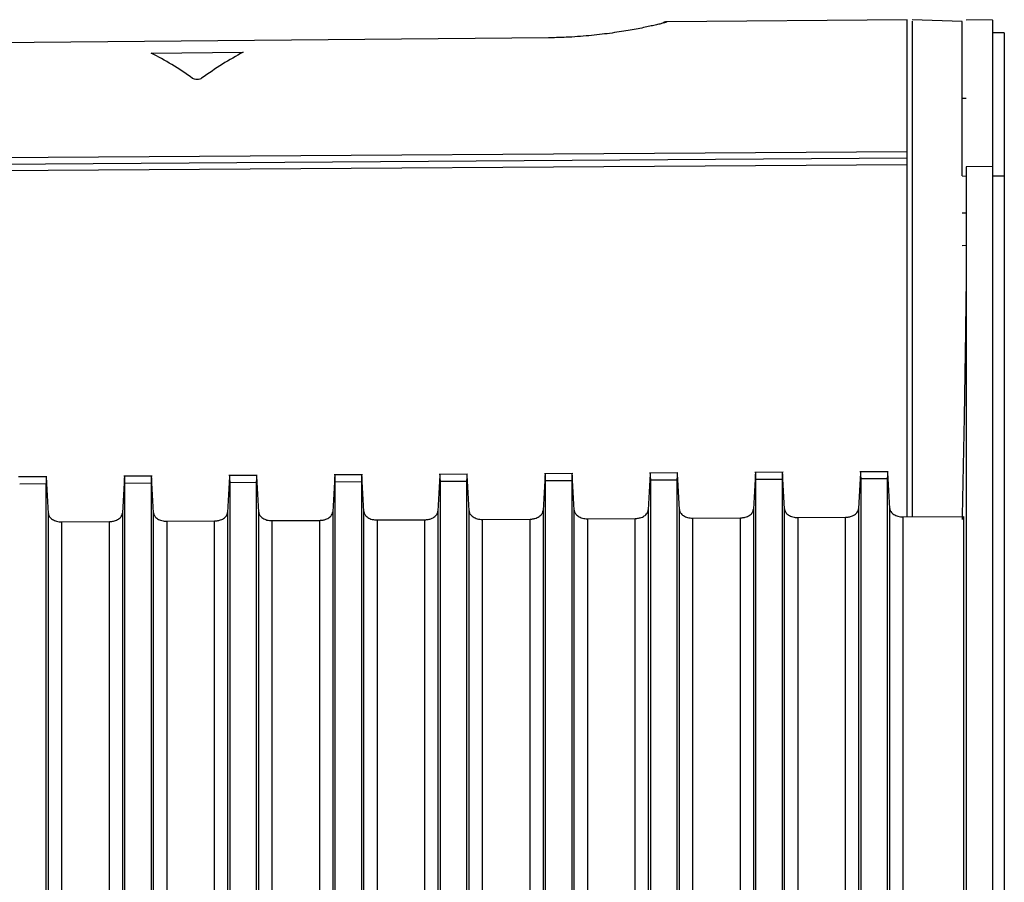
# Model space of a CAD drawing. Header units: millimetres. Extents: x -103 to 103, y -42 to 108.
# Tile 16 of 24: x -68 to -31, y 75 to 108. Entities that reach past the tile are written whole.
import ezdxf

# ---------------------------------------------------------------- set-up
doc = ezdxf.new("R2010")
doc.units = ezdxf.units.MM

msp = doc.modelspace()

# ---------------------------------------------------------------- linework, layer by layer
at = {"color": 7, "linetype": 'Continuous', "lineweight": 25}
for p, q in [((-34.7, 107.5), (-43.837, 107.42)), ((-34.7, 88.603), (-34.7, 107.5)), ((-32.6, 107.434), (-34.502, 107.5)), ((-31.449, 107.496), (-32.451, 107.487)), ((-48.333, 106.811), (-75.042, 106.562)), ((-31, 107), (-31.454, 107)), ((-31, 107), (-31, 19.866)), ((-63.45, 106.231), (-59.95, 106.26)), ((-32.449, 104.5), (-32.601, 104.5)), ((-88.2, 102.123), (-34.7, 102.486)), ((-88.2, 101.881), (-34.7, 102.239)), ((-34.7, 101.981), (-88.2, 101.629)), ((-31.45, 101.915), (-32.45, 101.908)), ((-32.6, 101.554), (-32.45, 101.547)), ((-31, 101.542), (-31.45, 101.542)), ((-32.45, 100.14), (-32.6, 100.14)), ((-32.6, 98.913), (-32.45, 98.921)), ((-43.417, 90.257), (-44.494, 90.251)), ((-39.417, 90.281), (-40.494, 90.275)), ((-35.417, 90.305), (-36.494, 90.299)), ((-67.417, 90.114), (-68.494, 90.108)), ((-63.417, 90.138), (-64.494, 90.132)), ((-63.359, 88.743), (-63.418, 89.881)), ((-60.482, 89.899), (-60.542, 88.754)), ((-59.417, 90.162), (-60.494, 90.156)), ((-59.45, 89.889), (-60.45, 89.884)), ((-60.45, 21.988), (-60.45, 89.884)), ((-59.45, 89.889), (-59.45, 21.982)), ((-59.359, 88.767), (-59.418, 89.905)), ((-56.482, 89.923), (-56.542, 88.778)), ((-55.417, 90.186), (-56.494, 90.179)), ((-55.45, 89.913), (-56.45, 89.907)), ((-56.45, 21.962), (-56.45, 89.907)), ((-55.45, 89.913), (-55.45, 21.956)), ((-55.359, 88.791), (-55.418, 89.929)), ((-52.482, 89.947), (-52.542, 88.802)), ((-51.417, 90.21), (-52.494, 90.203)), ((-51.45, 89.937), (-52.45, 89.931)), ((-52.45, 21.936), (-52.45, 89.931)), ((-51.45, 89.937), (-51.45, 21.93)), ((-51.359, 88.814), (-51.418, 89.953)), ((-48.482, 89.97), (-48.542, 88.825)), ((-47.417, 90.234), (-48.494, 90.227)), ((-47.45, 89.961), (-48.45, 89.955)), ((-48.45, 21.91), (-48.45, 89.955)), ((-47.45, 89.961), (-47.45, 21.904)), ((-47.359, 88.838), (-47.418, 89.977)), ((-44.482, 89.994), (-44.542, 88.849)), ((-43.45, 89.985), (-44.45, 89.979)), ((-44.45, 21.884), (-44.45, 89.979)), ((-43.45, 89.985), (-43.45, 21.878)), ((-43.359, 88.862), (-43.418, 90.001)), ((-40.482, 90.018), (-40.542, 88.873)), ((-39.45, 90.009), (-40.45, 90.003)), ((-40.45, 21.858), (-40.45, 90.003)), ((-39.45, 90.009), (-39.45, 21.852)), ((-39.359, 88.886), (-39.418, 90.024)), ((-36.482, 90.042), (-36.542, 88.897)), ((-35.45, 90.033), (-36.45, 90.027)), ((-36.45, 21.832), (-36.45, 90.027)), ((-35.45, 90.033), (-35.45, 21.826)), ((-35.359, 88.91), (-35.418, 90.048)), ((-67.45, 89.842), (-68.45, 89.836)), ((-67.45, 89.842), (-67.45, 22.034)), ((-67.359, 88.719), (-67.418, 89.857)), ((-64.482, 89.875), (-64.542, 88.73)), ((-63.45, 89.866), (-64.45, 89.86)), ((-64.45, 22.014), (-64.45, 89.86)), ((-63.45, 89.866), (-63.45, 22.008)), ((-66.855, 88.395), (-65.037, 88.406)), ((-62.855, 88.419), (-61.037, 88.43)), ((-58.855, 88.443), (-57.037, 88.454)), ((-54.855, 88.467), (-53.037, 88.477)), ((-50.855, 88.49), (-49.037, 88.501)), ((-46.855, 88.514), (-45.037, 88.525)), ((-42.855, 88.538), (-41.037, 88.549)), ((-38.855, 88.562), (-37.037, 88.573)), ((-34.855, 88.586), (-32.558, 88.6))]:
    msp.add_line(p, q, dxfattribs=at)
msp.add_arc((-43.834, 107.117), 0.3, 90.4997, 116.8446, dxfattribs=at)
for points, knots in [([(-31.45, 107.483), (-31.45, 107.422), (-31.45, 107.298), (-31.45, 106.18), (-31.45, 104.449), (-31.45, 102.759), (-31.45, 101.915)], [0, 0, 0, 0, 0.243146, 0.49543, 0.747715, 1, 1, 1, 1]), ([(-43.837, 107.417), (-43.837, 107.416), (-43.839, 107.414), (-43.85, 107.408), (-43.868, 107.401), (-43.893, 107.393), (-43.941, 107.379), (-44.029, 107.355), (-44.18, 107.317), (-44.369, 107.273), (-44.67, 107.207), (-45.133, 107.116), (-45.697, 107.023), (-46.197, 106.955), (-46.595, 106.91), (-47.011, 106.871), (-47.396, 106.843), (-47.739, 106.826), (-48.035, 106.816), (-48.234, 106.813), (-48.333, 106.811)], [0, 0, 0, 0, 0.024992, 0.049995, 0.075048, 0.100193, 0.125469, 0.187815, 0.250592, 0.312805, 0.375278, 0.500118, 0.625164, 0.687828, 0.749908, 0.812857, 0.875156, 0.91703, 0.958569, 1, 1, 1, 1]), ([(-43.837, 107.42), (-43.872, 107.418), (-43.925, 107.414), (-43.969, 107.385), (-43.983, 107.375)], [0, 0, 0, 0, 0.667924, 1, 1, 1, 1]), ([(-34.5, 107.446), (-34.5, 107.446), (-34.5, 107.448), (-34.5, 106.893), (-34.5, 105.866), (-34.5, 104.368), (-34.5, 102.456), (-34.5, 100.165), (-34.5, 97.546), (-34.5, 94.654), (-34.5, 91.651), (-34.5, 89.577), (-34.5, 88.588)], [0, 0, 0, 0, 0.069617, 0.174023, 0.278428, 0.382833, 0.487239, 0.591644, 0.696049, 0.800455, 0.90486, 1, 1, 1, 1]), ([(-32.6, 101.554), (-32.6, 102.489), (-32.6, 103.329), (-32.6, 104.79), (-32.6, 105.411), (-32.6, 106.414), (-32.6, 106.795), (-32.6, 107.305), (-32.6, 107.434), (-32.6, 107.434)], [0, 0, 0, 0, 0.25, 0.25, 0.5, 0.5, 0.75, 0.75, 1, 1, 1, 1]), ([(-61.529, 105.271), (-61.564, 105.245), (-61.63, 105.228), (-61.77, 105.227), (-61.837, 105.243), (-61.872, 105.268)], [0, 0, 0, 0, 0.5, 0.5, 1, 1, 1, 1]), ([(-31.45, 101.915), (-31.45, 101.411), (-31.45, 100.405), (-31.45, 98.886), (-31.45, 97.359), (-31.45, 95.824), (-31.45, 94.282), (-31.45, 92.732), (-31.45, 91.174), (-31.45, 89.608), (-31.45, 88.034), (-31.45, 86.453), (-31.45, 84.863), (-31.45, 83.266), (-31.45, 81.661), (-31.45, 79.645), (-31.45, 77.211), (-31.45, 74.348), (-31.45, 71.463), (-31.45, 68.555), (-31.45, 65.625), (-31.45, 62.673), (-31.45, 59.699), (-31.45, 57.698), (-31.45, 56.697)], [0, 0, 0, 0, 0.035723, 0.071442, 0.107157, 0.142869, 0.178579, 0.214288, 0.249996, 0.285704, 0.321413, 0.357124, 0.392837, 0.428554, 0.464275, 0.5, 0.562513, 0.625014, 0.687507, 0.749996, 0.812486, 0.87498, 0.937483, 1, 1, 1, 1]), ([(-32.45, 97.842), (-32.451, 97.705), (-32.454, 97.432), (-32.459, 97.014), (-32.464, 96.589), (-32.47, 96.158), (-32.476, 95.721), (-32.482, 95.277), (-32.489, 94.827), (-32.495, 94.37), (-32.503, 93.908), (-32.51, 93.44), (-32.518, 92.967), (-32.527, 92.488), (-32.535, 92.004), (-32.544, 91.515), (-32.554, 91.022), (-32.563, 90.523), (-32.574, 90.021), (-32.584, 89.514), (-32.595, 89.004), (-32.602, 88.661), (-32.606, 88.49)], [0, 0, 0, 0, 0.048417, 0.097, 0.14575, 0.194666, 0.243749, 0.292999, 0.342415, 0.391998, 0.441748, 0.491664, 0.541747, 0.591997, 0.642413, 0.692997, 0.743747, 0.794664, 0.845747, 0.896998, 0.948416, 1, 1, 1, 1]), ([(-44.45, 89.979), (-44.451, 90.051), (-44.452, 90.196), (-44.456, 90.273), (-44.459, 90.25), (-44.46, 90.249)], [0, 0, 0, 0, 0.492462, 0.984714, 1, 1, 1, 1]), ([(-43.44, 90.255), (-43.441, 90.256), (-43.444, 90.279), (-43.448, 90.201), (-43.449, 90.057), (-43.45, 89.985)], [0, 0, 0, 0, 0.014838, 0.506357, 1, 1, 1, 1]), ([(-40.45, 90.003), (-40.451, 90.075), (-40.452, 90.22), (-40.456, 90.297), (-40.459, 90.274), (-40.46, 90.273)], [0, 0, 0, 0, 0.4924605, 0.9847107, 1, 1, 1, 1]), ([(-39.44, 90.279), (-39.441, 90.28), (-39.444, 90.303), (-39.448, 90.225), (-39.449, 90.081), (-39.45, 90.009)], [0, 0, 0, 0, 0.014841, 0.506358, 1, 1, 1, 1]), ([(-36.45, 90.027), (-36.451, 90.099), (-36.452, 90.244), (-36.456, 90.32), (-36.459, 90.298), (-36.46, 90.297)], [0, 0, 0, 0, 0.492459, 0.984708, 1, 1, 1, 1]), ([(-35.44, 90.303), (-35.441, 90.304), (-35.444, 90.326), (-35.448, 90.249), (-35.449, 90.105), (-35.45, 90.033)], [0, 0, 0, 0, 0.014844, 0.50636, 1, 1, 1, 1]), ([(-67.44, 90.112), (-67.441, 90.113), (-67.444, 90.136), (-67.448, 90.058), (-67.449, 89.914), (-67.45, 89.842)], [0, 0, 0, 0, 0.01482, 0.506348, 1, 1, 1, 1]), ([(-67.418, 89.857), (-67.419, 89.878), (-67.421, 89.918), (-67.424, 89.97), (-67.427, 90.015), (-67.429, 90.038), (-67.43, 90.05)], [0, 0, 0, 0, 0.251046, 0.499938, 0.748861, 1, 1, 1, 1]), ([(-64.47, 90.067), (-64.471, 90.055), (-64.473, 90.032), (-64.476, 89.987), (-64.479, 89.935), (-64.481, 89.895), (-64.482, 89.875)], [0, 0, 0, 0, 0.252454, 0.501812, 0.750258, 1, 1, 1, 1]), ([(-64.45, 89.86), (-64.451, 89.932), (-64.452, 90.077), (-64.456, 90.153), (-64.459, 90.131), (-64.46, 90.13)], [0, 0, 0, 0, 0.492469, 0.984729, 1, 1, 1, 1]), ([(-63.44, 90.136), (-63.441, 90.137), (-63.444, 90.159), (-63.448, 90.082), (-63.449, 89.938), (-63.45, 89.866)], [0, 0, 0, 0, 0.014823, 0.506349, 1, 1, 1, 1]), ([(-63.418, 89.881), (-63.419, 89.902), (-63.421, 89.942), (-63.424, 89.993), (-63.427, 90.039), (-63.429, 90.062), (-63.43, 90.074)], [0, 0, 0, 0, 0.251046, 0.499938, 0.748861, 1, 1, 1, 1]), ([(-60.47, 90.091), (-60.471, 90.079), (-60.473, 90.056), (-60.476, 90.011), (-60.479, 89.959), (-60.481, 89.919), (-60.482, 89.899)], [0, 0, 0, 0, 0.252454, 0.501812, 0.750258, 1, 1, 1, 1]), ([(-60.45, 89.884), (-60.451, 89.956), (-60.452, 90.1), (-60.456, 90.177), (-60.459, 90.154), (-60.46, 90.154)], [0, 0, 0, 0, 0.492468, 0.984726, 1, 1, 1, 1]), ([(-59.44, 90.16), (-59.441, 90.161), (-59.444, 90.183), (-59.448, 90.106), (-59.449, 89.962), (-59.45, 89.889)], [0, 0, 0, 0, 0.014826, 0.506351, 1, 1, 1, 1]), ([(-59.418, 89.905), (-59.419, 89.925), (-59.421, 89.966), (-59.424, 90.017), (-59.427, 90.062), (-59.429, 90.086), (-59.43, 90.098)], [0, 0, 0, 0, 0.251046, 0.499938, 0.748861, 1, 1, 1, 1]), ([(-56.47, 90.115), (-56.471, 90.103), (-56.473, 90.08), (-56.476, 90.035), (-56.479, 89.983), (-56.481, 89.943), (-56.482, 89.923)], [0, 0, 0, 0, 0.2524538, 0.5018119, 0.7502578, 1, 1, 1, 1]), ([(-56.45, 89.907), (-56.451, 89.98), (-56.452, 90.124), (-56.456, 90.201), (-56.459, 90.178), (-56.46, 90.178)], [0, 0, 0, 0, 0.492467, 0.984723, 1, 1, 1, 1]), ([(-55.44, 90.184), (-55.441, 90.184), (-55.444, 90.207), (-55.448, 90.13), (-55.449, 89.986), (-55.45, 89.913)], [0, 0, 0, 0, 0.014829, 0.506352, 1, 1, 1, 1]), ([(-55.418, 89.929), (-55.419, 89.949), (-55.421, 89.99), (-55.424, 90.041), (-55.427, 90.086), (-55.429, 90.11), (-55.43, 90.121)], [0, 0, 0, 0, 0.251046, 0.499938, 0.748861, 1, 1, 1, 1]), ([(-52.47, 90.139), (-52.471, 90.127), (-52.473, 90.104), (-52.476, 90.058), (-52.479, 90.007), (-52.481, 89.967), (-52.482, 89.947)], [0, 0, 0, 0, 0.252454, 0.501812, 0.750258, 1, 1, 1, 1]), ([(-52.45, 89.931), (-52.451, 90.004), (-52.452, 90.148), (-52.456, 90.225), (-52.459, 90.202), (-52.46, 90.201)], [0, 0, 0, 0, 0.492465, 0.98472, 1, 1, 1, 1]), ([(-51.44, 90.208), (-51.441, 90.208), (-51.444, 90.231), (-51.448, 90.153), (-51.449, 90.009), (-51.45, 89.937)], [0, 0, 0, 0, 0.014832, 0.506354, 1, 1, 1, 1]), ([(-51.418, 89.953), (-51.419, 89.973), (-51.421, 90.013), (-51.424, 90.065), (-51.427, 90.11), (-51.429, 90.134), (-51.43, 90.145)], [0, 0, 0, 0, 0.251046, 0.499938, 0.748861, 1, 1, 1, 1]), ([(-48.47, 90.163), (-48.471, 90.151), (-48.473, 90.127), (-48.476, 90.082), (-48.479, 90.031), (-48.481, 89.991), (-48.482, 89.97)], [0, 0, 0, 0, 0.252454, 0.501812, 0.750258, 1, 1, 1, 1]), ([(-48.45, 89.955), (-48.451, 90.027), (-48.452, 90.172), (-48.456, 90.249), (-48.459, 90.226), (-48.46, 90.225)], [0, 0, 0, 0, 0.492464, 0.984717, 1, 1, 1, 1]), ([(-47.44, 90.231), (-47.441, 90.232), (-47.444, 90.255), (-47.448, 90.177), (-47.449, 90.033), (-47.45, 89.961)], [0, 0, 0, 0, 0.0148351, 0.5063552, 1, 1, 1, 1]), ([(-47.418, 89.977), (-47.419, 89.997), (-47.421, 90.037), (-47.424, 90.089), (-47.427, 90.134), (-47.429, 90.157), (-47.43, 90.169)], [0, 0, 0, 0, 0.251046, 0.499938, 0.748861, 1, 1, 1, 1]), ([(-44.47, 90.187), (-44.471, 90.175), (-44.473, 90.151), (-44.476, 90.106), (-44.479, 90.055), (-44.481, 90.014), (-44.482, 89.994)], [0, 0, 0, 0, 0.252454, 0.501812, 0.750258, 1, 1, 1, 1]), ([(-43.418, 90.001), (-43.419, 90.021), (-43.421, 90.061), (-43.424, 90.113), (-43.427, 90.158), (-43.429, 90.181), (-43.43, 90.193)], [0, 0, 0, 0, 0.251046, 0.499938, 0.748861, 1, 1, 1, 1]), ([(-40.47, 90.21), (-40.471, 90.199), (-40.473, 90.175), (-40.476, 90.13), (-40.479, 90.079), (-40.481, 90.038), (-40.482, 90.018)], [0, 0, 0, 0, 0.252454, 0.5018121, 0.750258, 1, 1, 1, 1]), ([(-39.418, 90.024), (-39.419, 90.045), (-39.421, 90.085), (-39.424, 90.137), (-39.427, 90.182), (-39.429, 90.205), (-39.43, 90.217)], [0, 0, 0, 0, 0.251046, 0.499938, 0.748861, 1, 1, 1, 1]), ([(-36.47, 90.234), (-36.471, 90.222), (-36.473, 90.199), (-36.476, 90.154), (-36.479, 90.102), (-36.481, 90.062), (-36.482, 90.042)], [0, 0, 0, 0, 0.252454, 0.501812, 0.750258, 1, 1, 1, 1]), ([(-35.418, 90.048), (-35.419, 90.069), (-35.421, 90.109), (-35.424, 90.16), (-35.427, 90.206), (-35.429, 90.229), (-35.43, 90.241)], [0, 0, 0, 0, 0.251046, 0.499938, 0.748861, 1, 1, 1, 1]), ([(-59.359, 54.814), (-59.359, 55.376), (-59.359, 56.501), (-59.359, 58.18), (-59.359, 59.852), (-59.359, 61.518), (-59.359, 63.177), (-59.359, 64.83), (-59.359, 66.475), (-59.359, 68.114), (-59.359, 69.746), (-59.359, 71.371), (-59.359, 72.989), (-59.359, 74.599), (-59.359, 76.203), (-59.359, 77.799), (-59.359, 79.388), (-59.359, 80.97), (-59.359, 82.545), (-59.359, 84.112), (-59.359, 85.671), (-59.359, 87.224), (-59.359, 88.252), (-59.359, 88.767)], [0, 0, 0, 0, 0.0475473, 0.0951049, 0.1426723, 0.1902491, 0.2378346, 0.2854285, 0.3330302, 0.3806393, 0.4282552, 0.4758775, 0.5235056, 0.5711391, 0.6187775, 0.6664202, 0.7140668, 0.7617168, 0.8093697, 0.8570249, 0.9046821, 0.9523406, 1, 1, 1, 1]), ([(-59.359, 88.767), (-59.357, 88.753), (-59.354, 88.724), (-59.339, 88.682), (-59.313, 88.635), (-59.271, 88.584), (-59.208, 88.535), (-59.132, 88.495), (-59.046, 88.465), (-58.952, 88.446), (-58.887, 88.444), (-58.855, 88.443)], [0, 0, 0, 0, 0.0820414, 0.1651579, 0.2506845, 0.3729936, 0.4998473, 0.6210982, 0.7492342, 0.8738802, 1, 1, 1, 1]), ([(-57.037, 88.454), (-57.016, 88.454), (-56.974, 88.456), (-56.911, 88.465), (-56.841, 88.48), (-56.765, 88.507), (-56.691, 88.547), (-56.629, 88.596), (-56.583, 88.652), (-56.55, 88.713), (-56.544, 88.756), (-56.542, 88.778)], [0, 0, 0, 0, 0.081992, 0.165096, 0.250641, 0.372895, 0.499839, 0.62106, 0.749227, 0.87379, 1, 1, 1, 1]), ([(-56.542, 88.778), (-56.542, 88.263), (-56.542, 87.235), (-56.542, 85.682), (-56.542, 84.123), (-56.542, 82.556), (-56.542, 80.981), (-56.542, 79.399), (-56.542, 77.81), (-56.542, 76.214), (-56.542, 74.61), (-56.542, 72.999), (-56.542, 71.382), (-56.542, 69.757), (-56.542, 68.125), (-56.542, 66.486), (-56.542, 64.84), (-56.542, 63.188), (-56.542, 61.529), (-56.542, 59.863), (-56.542, 58.19), (-56.542, 56.511), (-56.542, 55.387), (-56.542, 54.824)], [0, 0, 0, 0, 0.047659, 0.095318, 0.142975, 0.19063, 0.238283, 0.285933, 0.33358, 0.381223, 0.428861, 0.476495, 0.524123, 0.571745, 0.619361, 0.66697, 0.714572, 0.762166, 0.809751, 0.857328, 0.904895, 0.952453, 1, 1, 1, 1]), ([(-55.359, 54.837), (-55.359, 55.399), (-55.359, 56.524), (-55.359, 58.203), (-55.359, 59.876), (-55.359, 61.541), (-55.359, 63.201), (-55.359, 64.853), (-55.359, 66.499), (-55.359, 68.138), (-55.359, 69.769), (-55.359, 71.394), (-55.359, 73.012), (-55.359, 74.623), (-55.359, 76.226), (-55.359, 77.823), (-55.359, 79.412), (-55.359, 80.994), (-55.359, 82.568), (-55.359, 84.136), (-55.359, 85.695), (-55.359, 87.248), (-55.359, 88.276), (-55.359, 88.791)], [0, 0, 0, 0, 0.047547, 0.095105, 0.142672, 0.190249, 0.237835, 0.285428, 0.33303, 0.380639, 0.428255, 0.475877, 0.523506, 0.571139, 0.618777, 0.66642, 0.714067, 0.761717, 0.80937, 0.857025, 0.904682, 0.952341, 1, 1, 1, 1]), ([(-55.359, 88.791), (-55.357, 88.776), (-55.354, 88.748), (-55.339, 88.706), (-55.313, 88.659), (-55.271, 88.608), (-55.208, 88.559), (-55.132, 88.519), (-55.046, 88.489), (-54.952, 88.47), (-54.887, 88.468), (-54.855, 88.467)], [0, 0, 0, 0, 0.082041, 0.165158, 0.250685, 0.372994, 0.499847, 0.621098, 0.749234, 0.87388, 1, 1, 1, 1]), ([(-53.037, 88.477), (-53.016, 88.478), (-52.974, 88.479), (-52.911, 88.488), (-52.841, 88.504), (-52.765, 88.531), (-52.691, 88.571), (-52.629, 88.62), (-52.583, 88.676), (-52.55, 88.737), (-52.544, 88.78), (-52.542, 88.802)], [0, 0, 0, 0, 0.081992, 0.165096, 0.250641, 0.372895, 0.499839, 0.62106, 0.749227, 0.87379, 1, 1, 1, 1]), ([(-52.542, 88.802), (-52.542, 88.287), (-52.542, 87.259), (-52.542, 85.706), (-52.542, 84.146), (-52.542, 82.579), (-52.542, 81.005), (-52.542, 79.423), (-52.542, 77.834), (-52.542, 76.237), (-52.542, 74.634), (-52.542, 73.023), (-52.542, 71.405), (-52.542, 69.78), (-52.542, 68.148), (-52.542, 66.509), (-52.542, 64.864), (-52.542, 63.211), (-52.542, 61.552), (-52.542, 59.886), (-52.542, 58.213), (-52.542, 56.535), (-52.542, 55.41), (-52.542, 54.847)], [0, 0, 0, 0, 0.047659, 0.095318, 0.142975, 0.190631, 0.238283, 0.285933, 0.33358, 0.381223, 0.428861, 0.476495, 0.524123, 0.571745, 0.619361, 0.66697, 0.714572, 0.762166, 0.809751, 0.857328, 0.904895, 0.952453, 1, 1, 1, 1]), ([(-51.359, 54.86), (-51.359, 55.422), (-51.359, 56.547), (-51.359, 58.226), (-51.359, 59.899), (-51.359, 61.565), (-51.359, 63.224), (-51.359, 64.876), (-51.359, 66.522), (-51.359, 68.161), (-51.359, 69.793), (-51.359, 71.418), (-51.359, 73.036), (-51.359, 74.646), (-51.359, 76.25), (-51.359, 77.846), (-51.359, 79.436), (-51.359, 81.018), (-51.359, 82.592), (-51.359, 84.159), (-51.359, 85.719), (-51.359, 87.271), (-51.359, 88.3), (-51.359, 88.814)], [0, 0, 0, 0, 0.047547, 0.095105, 0.142672, 0.190249, 0.237835, 0.285428, 0.33303, 0.380639, 0.428255, 0.475877, 0.523506, 0.571139, 0.618777, 0.66642, 0.714067, 0.761717, 0.80937, 0.857025, 0.904682, 0.952341, 1, 1, 1, 1]), ([(-51.359, 88.814), (-51.357, 88.8), (-51.354, 88.772), (-51.339, 88.73), (-51.313, 88.683), (-51.271, 88.632), (-51.208, 88.583), (-51.132, 88.542), (-51.046, 88.513), (-50.952, 88.493), (-50.887, 88.491), (-50.855, 88.49)], [0, 0, 0, 0, 0.082041, 0.165158, 0.250685, 0.372994, 0.499847, 0.621098, 0.749234, 0.87388, 1, 1, 1, 1]), ([(-49.037, 88.501), (-49.016, 88.502), (-48.974, 88.503), (-48.911, 88.512), (-48.841, 88.528), (-48.765, 88.555), (-48.691, 88.595), (-48.629, 88.644), (-48.583, 88.7), (-48.55, 88.761), (-48.544, 88.804), (-48.542, 88.825)], [0, 0, 0, 0, 0.081992, 0.165096, 0.250641, 0.372895, 0.499839, 0.62106, 0.749227, 0.87379, 1, 1, 1, 1]), ([(-48.542, 88.825), (-48.542, 88.311), (-48.542, 87.282), (-48.542, 85.73), (-48.542, 84.17), (-48.542, 82.603), (-48.542, 81.028), (-48.542, 79.446), (-48.542, 77.857), (-48.542, 76.261), (-48.542, 74.657), (-48.542, 73.046), (-48.542, 71.428), (-48.542, 69.803), (-48.542, 68.171), (-48.542, 66.533), (-48.542, 64.887), (-48.542, 63.234), (-48.542, 61.575), (-48.542, 59.909), (-48.542, 58.236), (-48.542, 56.558), (-48.542, 55.433), (-48.542, 54.87)], [0, 0, 0, 0, 0.0476595, 0.0953181, 0.1429752, 0.1906305, 0.2382834, 0.2859334, 0.3335801, 0.3812228, 0.4288612, 0.4764947, 0.5241228, 0.5717451, 0.619361, 0.66697, 0.7145717, 0.7621656, 0.8097511, 0.8573278, 0.9048952, 0.9524527, 1, 1, 1, 1]), ([(-47.359, 54.883), (-47.359, 55.445), (-47.359, 56.57), (-47.359, 58.249), (-47.359, 59.922), (-47.359, 61.588), (-47.359, 63.247), (-47.359, 64.9), (-47.359, 66.545), (-47.359, 68.184), (-47.359, 69.816), (-47.359, 71.441), (-47.359, 73.059), (-47.359, 74.67), (-47.359, 76.273), (-47.359, 77.87), (-47.359, 79.459), (-47.359, 81.041), (-47.359, 82.616), (-47.359, 84.183), (-47.359, 85.743), (-47.359, 87.295), (-47.359, 88.324), (-47.359, 88.838)], [0, 0, 0, 0, 0.047547, 0.095105, 0.142672, 0.190249, 0.237835, 0.285428, 0.33303, 0.380639, 0.428255, 0.475877, 0.523506, 0.571139, 0.618777, 0.66642, 0.714067, 0.761717, 0.80937, 0.857025, 0.904682, 0.952341, 1, 1, 1, 1]), ([(-47.359, 88.838), (-47.357, 88.824), (-47.354, 88.796), (-47.339, 88.754), (-47.313, 88.706), (-47.271, 88.656), (-47.208, 88.607), (-47.132, 88.566), (-47.046, 88.537), (-46.952, 88.517), (-46.887, 88.515), (-46.855, 88.514)], [0, 0, 0, 0, 0.082041, 0.165158, 0.250685, 0.372994, 0.499847, 0.621098, 0.749234, 0.87388, 1, 1, 1, 1]), ([(-45.037, 88.525), (-45.016, 88.526), (-44.974, 88.527), (-44.911, 88.536), (-44.841, 88.552), (-44.765, 88.579), (-44.691, 88.618), (-44.629, 88.668), (-44.583, 88.724), (-44.55, 88.785), (-44.544, 88.828), (-44.542, 88.849)], [0, 0, 0, 0, 0.081992, 0.165096, 0.250641, 0.372895, 0.499839, 0.62106, 0.749227, 0.87379, 1, 1, 1, 1]), ([(-44.542, 88.849), (-44.542, 88.335), (-44.542, 87.306), (-44.542, 85.753), (-44.542, 84.194), (-44.542, 82.627), (-44.542, 81.052), (-44.542, 79.47), (-44.542, 77.881), (-44.542, 76.284), (-44.542, 74.681), (-44.542, 73.07), (-44.542, 71.452), (-44.542, 69.827), (-44.542, 68.195), (-44.542, 66.556), (-44.542, 64.91), (-44.542, 63.258), (-44.542, 61.598), (-44.542, 59.932), (-44.542, 58.26), (-44.542, 56.581), (-44.542, 55.456), (-44.542, 54.893)], [0, 0, 0, 0, 0.047659, 0.095318, 0.142975, 0.190631, 0.238283, 0.285933, 0.33358, 0.381223, 0.428861, 0.476495, 0.524123, 0.571745, 0.619361, 0.66697, 0.714572, 0.762166, 0.809751, 0.857328, 0.904895, 0.952453, 1, 1, 1, 1]), ([(-43.359, 54.906), (-43.359, 55.468), (-43.359, 56.593), (-43.359, 58.272), (-43.359, 59.945), (-43.359, 61.611), (-43.359, 63.27), (-43.359, 64.923), (-43.359, 66.569), (-43.359, 68.207), (-43.359, 69.839), (-43.359, 71.464), (-43.359, 73.082), (-43.359, 74.693), (-43.359, 76.297), (-43.359, 77.894), (-43.359, 79.483), (-43.359, 81.065), (-43.359, 82.639), (-43.359, 84.207), (-43.359, 85.766), (-43.359, 87.319), (-43.359, 88.348), (-43.359, 88.862)], [0, 0, 0, 0, 0.047547, 0.095105, 0.142672, 0.190249, 0.237835, 0.285428, 0.33303, 0.380639, 0.428255, 0.475877, 0.523505, 0.571139, 0.618777, 0.66642, 0.714067, 0.761717, 0.80937, 0.857025, 0.904682, 0.952341, 1, 1, 1, 1]), ([(-43.359, 88.862), (-43.357, 88.848), (-43.354, 88.82), (-43.339, 88.777), (-43.313, 88.73), (-43.271, 88.68), (-43.208, 88.631), (-43.132, 88.59), (-43.046, 88.561), (-42.952, 88.541), (-42.887, 88.539), (-42.855, 88.538)], [0, 0, 0, 0, 0.082041, 0.165158, 0.250685, 0.372994, 0.499847, 0.621098, 0.749234, 0.87388, 1, 1, 1, 1]), ([(-41.037, 88.549), (-41.016, 88.55), (-40.974, 88.551), (-40.911, 88.56), (-40.841, 88.576), (-40.765, 88.603), (-40.691, 88.642), (-40.629, 88.691), (-40.583, 88.748), (-40.55, 88.809), (-40.544, 88.852), (-40.542, 88.873)], [0, 0, 0, 0, 0.0819924, 0.1650963, 0.250641, 0.372895, 0.4998387, 0.6210604, 0.7492269, 0.8737898, 1, 1, 1, 1]), ([(-40.542, 88.873), (-40.542, 88.359), (-40.542, 87.33), (-40.542, 85.777), (-40.542, 84.218), (-40.542, 82.65), (-40.542, 81.076), (-40.542, 79.494), (-40.542, 77.904), (-40.542, 76.308), (-40.542, 74.704), (-40.542, 73.093), (-40.542, 71.475), (-40.542, 69.85), (-40.542, 68.218), (-40.542, 66.579), (-40.542, 64.933), (-40.542, 63.281), (-40.542, 61.621), (-40.542, 59.955), (-40.542, 58.283), (-40.542, 56.604), (-40.542, 55.479), (-40.542, 54.916)], [0, 0, 0, 0, 0.047659, 0.095318, 0.142975, 0.190631, 0.238283, 0.285934, 0.33358, 0.381223, 0.428861, 0.476495, 0.524123, 0.571745, 0.619361, 0.66697, 0.714572, 0.762166, 0.809751, 0.857328, 0.904895, 0.952453, 1, 1, 1, 1]), ([(-39.359, 54.929), (-39.359, 55.491), (-39.359, 56.616), (-39.359, 58.295), (-39.359, 59.968), (-39.359, 61.634), (-39.359, 63.293), (-39.359, 64.946), (-39.359, 66.592), (-39.359, 68.231), (-39.359, 69.863), (-39.359, 71.488), (-39.359, 73.106), (-39.359, 74.717), (-39.359, 76.321), (-39.359, 77.917), (-39.359, 79.506), (-39.359, 81.088), (-39.359, 82.663), (-39.359, 84.23), (-39.359, 85.79), (-39.359, 87.343), (-39.359, 88.372), (-39.359, 88.886)], [0, 0, 0, 0, 0.047547, 0.095105, 0.142672, 0.190249, 0.237835, 0.285428, 0.33303, 0.380639, 0.428255, 0.475877, 0.523505, 0.571139, 0.618777, 0.66642, 0.714067, 0.761717, 0.80937, 0.857025, 0.904682, 0.952341, 1, 1, 1, 1]), ([(-39.359, 88.886), (-39.357, 88.872), (-39.354, 88.843), (-39.339, 88.801), (-39.313, 88.754), (-39.271, 88.704), (-39.208, 88.655), (-39.132, 88.614), (-39.046, 88.585), (-38.952, 88.565), (-38.887, 88.563), (-38.855, 88.562)], [0, 0, 0, 0, 0.082041, 0.165158, 0.250685, 0.372994, 0.499847, 0.621098, 0.749234, 0.87388, 1, 1, 1, 1]), ([(-37.037, 88.573), (-37.016, 88.574), (-36.974, 88.575), (-36.911, 88.584), (-36.841, 88.6), (-36.765, 88.626), (-36.691, 88.666), (-36.629, 88.715), (-36.583, 88.771), (-36.55, 88.833), (-36.544, 88.875), (-36.542, 88.897)], [0, 0, 0, 0, 0.081992, 0.165096, 0.250641, 0.372895, 0.499839, 0.62106, 0.749227, 0.87379, 1, 1, 1, 1]), ([(-36.542, 88.897), (-36.542, 88.383), (-36.542, 87.354), (-36.542, 85.801), (-36.542, 84.241), (-36.542, 82.674), (-36.542, 81.099), (-36.542, 79.517), (-36.542, 77.928), (-36.542, 76.331), (-36.542, 74.727), (-36.542, 73.117), (-36.542, 71.499), (-36.542, 69.873), (-36.542, 68.241), (-36.542, 66.602), (-36.542, 64.957), (-36.542, 63.304), (-36.542, 61.645), (-36.542, 59.979), (-36.542, 58.306), (-36.542, 56.627), (-36.542, 55.502), (-36.542, 54.939)], [0, 0, 0, 0, 0.04766, 0.095318, 0.142975, 0.190631, 0.238284, 0.285934, 0.33358, 0.381223, 0.428861, 0.476495, 0.524123, 0.571745, 0.619361, 0.66697, 0.714572, 0.762166, 0.809751, 0.857328, 0.904895, 0.952453, 1, 1, 1, 1]), ([(-35.359, 54.952), (-35.359, 55.514), (-35.359, 56.639), (-35.359, 58.318), (-35.359, 59.991), (-35.359, 61.657), (-35.359, 63.317), (-35.359, 64.969), (-35.359, 66.615), (-35.359, 68.254), (-35.359, 69.886), (-35.359, 71.511), (-35.359, 73.129), (-35.359, 74.74), (-35.359, 76.344), (-35.359, 77.941), (-35.359, 79.53), (-35.359, 81.112), (-35.359, 82.687), (-35.359, 84.254), (-35.359, 85.814), (-35.359, 87.367), (-35.359, 88.395), (-35.359, 88.91)], [0, 0, 0, 0, 0.047547, 0.095105, 0.142672, 0.190249, 0.237835, 0.285428, 0.33303, 0.380639, 0.428255, 0.475877, 0.523505, 0.571139, 0.618777, 0.66642, 0.714067, 0.761717, 0.80937, 0.857025, 0.904682, 0.952341, 1, 1, 1, 1]), ([(-35.359, 88.91), (-35.357, 88.896), (-35.354, 88.867), (-35.339, 88.825), (-35.313, 88.778), (-35.271, 88.727), (-35.208, 88.679), (-35.132, 88.638), (-35.046, 88.609), (-34.952, 88.589), (-34.887, 88.587), (-34.855, 88.586)], [0, 0, 0, 0, 0.082041, 0.165158, 0.250685, 0.372994, 0.499847, 0.621098, 0.749234, 0.87388, 1, 1, 1, 1]), ([(-67.359, 54.768), (-67.359, 55.33), (-67.359, 56.455), (-67.359, 58.134), (-67.359, 59.806), (-67.359, 61.472), (-67.359, 63.131), (-67.359, 64.783), (-67.359, 66.429), (-67.359, 68.068), (-67.359, 69.699), (-67.359, 71.324), (-67.359, 72.942), (-67.359, 74.552), (-67.359, 76.156), (-67.359, 77.752), (-67.359, 79.341), (-67.359, 80.923), (-67.359, 82.497), (-67.359, 84.064), (-67.359, 85.624), (-67.359, 87.176), (-67.359, 88.205), (-67.359, 88.719)], [0, 0, 0, 0, 0.047547, 0.095105, 0.142672, 0.190249, 0.237835, 0.285429, 0.33303, 0.380639, 0.428255, 0.475878, 0.523506, 0.571139, 0.618778, 0.66642, 0.714067, 0.761717, 0.80937, 0.857025, 0.904682, 0.952341, 1, 1, 1, 1]), ([(-67.359, 88.719), (-67.357, 88.705), (-67.354, 88.676), (-67.339, 88.634), (-67.313, 88.587), (-67.271, 88.537), (-67.208, 88.488), (-67.132, 88.447), (-67.046, 88.418), (-66.952, 88.398), (-66.887, 88.396), (-66.855, 88.395)], [0, 0, 0, 0, 0.082041, 0.165158, 0.250685, 0.372994, 0.499847, 0.621098, 0.749234, 0.87388, 1, 1, 1, 1]), ([(-65.037, 88.406), (-65.016, 88.407), (-64.974, 88.408), (-64.911, 88.417), (-64.841, 88.433), (-64.765, 88.459), (-64.691, 88.499), (-64.629, 88.548), (-64.583, 88.604), (-64.55, 88.666), (-64.544, 88.708), (-64.542, 88.73)], [0, 0, 0, 0, 0.0819924, 0.1650963, 0.250641, 0.372895, 0.4998387, 0.6210603, 0.7492269, 0.8737898, 1, 1, 1, 1]), ([(-64.542, 88.73), (-64.542, 88.216), (-64.542, 87.187), (-64.542, 85.635), (-64.542, 84.075), (-64.542, 82.508), (-64.542, 80.934), (-64.542, 79.352), (-64.542, 77.763), (-64.542, 76.167), (-64.542, 74.563), (-64.542, 72.952), (-64.542, 71.335), (-64.542, 69.71), (-64.542, 68.078), (-64.542, 66.439), (-64.542, 64.794), (-64.542, 63.142), (-64.542, 61.482), (-64.542, 59.817), (-64.542, 58.144), (-64.542, 56.465), (-64.542, 55.341), (-64.542, 54.778)], [0, 0, 0, 0, 0.047659, 0.095318, 0.142975, 0.19063, 0.238283, 0.285933, 0.33358, 0.381223, 0.428861, 0.476495, 0.524123, 0.571745, 0.619361, 0.66697, 0.714572, 0.762166, 0.809751, 0.857328, 0.904895, 0.952453, 1, 1, 1, 1]), ([(-63.359, 54.791), (-63.359, 55.353), (-63.359, 56.478), (-63.359, 58.157), (-63.359, 59.829), (-63.359, 61.495), (-63.359, 63.154), (-63.359, 64.807), (-63.359, 66.452), (-63.359, 68.091), (-63.359, 69.723), (-63.359, 71.347), (-63.359, 72.965), (-63.359, 74.576), (-63.359, 76.179), (-63.359, 77.776), (-63.359, 79.365), (-63.359, 80.947), (-63.359, 82.521), (-63.359, 84.088), (-63.359, 85.647), (-63.359, 87.2), (-63.359, 88.229), (-63.359, 88.743)], [0, 0, 0, 0, 0.047547, 0.095105, 0.142672, 0.190249, 0.237835, 0.285429, 0.33303, 0.380639, 0.428255, 0.475878, 0.523506, 0.571139, 0.618777, 0.66642, 0.714067, 0.761717, 0.80937, 0.857025, 0.904682, 0.952341, 1, 1, 1, 1]), ([(-63.359, 88.743), (-63.357, 88.729), (-63.354, 88.7), (-63.339, 88.658), (-63.313, 88.611), (-63.271, 88.56), (-63.208, 88.512), (-63.132, 88.471), (-63.046, 88.442), (-62.952, 88.422), (-62.887, 88.42), (-62.855, 88.419)], [0, 0, 0, 0, 0.0820414, 0.1651579, 0.2506846, 0.3729936, 0.4998473, 0.6210982, 0.7492342, 0.8738802, 1, 1, 1, 1]), ([(-61.037, 88.43), (-61.016, 88.43), (-60.974, 88.432), (-60.911, 88.441), (-60.841, 88.456), (-60.765, 88.483), (-60.691, 88.523), (-60.629, 88.572), (-60.583, 88.628), (-60.55, 88.69), (-60.544, 88.732), (-60.542, 88.754)], [0, 0, 0, 0, 0.081992, 0.165096, 0.250641, 0.372895, 0.499839, 0.62106, 0.749227, 0.87379, 1, 1, 1, 1]), ([(-60.542, 88.754), (-60.542, 88.24), (-60.542, 87.211), (-60.542, 85.658), (-60.542, 84.099), (-60.542, 82.532), (-60.542, 80.957), (-60.542, 79.376), (-60.542, 77.786), (-60.542, 76.19), (-60.542, 74.587), (-60.542, 72.976), (-60.542, 71.358), (-60.542, 69.733), (-60.542, 68.101), (-60.542, 66.463), (-60.542, 64.817), (-60.542, 63.165), (-60.542, 61.506), (-60.542, 59.84), (-60.542, 58.167), (-60.542, 56.488), (-60.542, 55.364), (-60.542, 54.801)], [0, 0, 0, 0, 0.047659, 0.095318, 0.142975, 0.19063, 0.238283, 0.285933, 0.33358, 0.381223, 0.428861, 0.476495, 0.524123, 0.571745, 0.619361, 0.66697, 0.714572, 0.762166, 0.809751, 0.857328, 0.904895, 0.952453, 1, 1, 1, 1])]:
    msp.add_open_spline(points, degree=3, knots=knots, dxfattribs=at)
for points in [[(-43.837, 107.42), (-43.837, 107.42), (-43.837, 107.419), (-43.837, 107.417)], [(-61.872, 105.268), (-62.398, 105.642), (-62.924, 105.963), (-63.45, 106.231)], [(-59.95, 106.26), (-60.477, 105.983), (-61.003, 105.653), (-61.529, 105.271)], [(-32.45, 101.908), (-32.45, 100.562), (-32.45, 99.207), (-32.45, 97.842)], [(-32.45, 97.842), (-32.45, 84.944), (-32.45, 71.195), (-32.45, 56.691)], [(-66.855, 88.395), (-66.855, 77.622), (-66.855, 66.289), (-66.855, 54.45)], [(-65.037, 54.46), (-65.037, 66.3), (-65.037, 77.633), (-65.037, 88.406)], [(-62.855, 88.419), (-62.855, 77.646), (-62.855, 66.312), (-62.855, 54.473)], [(-61.037, 54.483), (-61.037, 66.323), (-61.037, 77.656), (-61.037, 88.43)], [(-58.855, 88.443), (-58.855, 77.669), (-58.855, 66.336), (-58.855, 54.496)], [(-57.037, 54.506), (-57.037, 66.346), (-57.037, 77.68), (-57.037, 88.454)], [(-54.855, 88.467), (-54.855, 77.693), (-54.855, 66.359), (-54.855, 54.519)], [(-53.037, 54.529), (-53.037, 66.369), (-53.037, 77.703), (-53.037, 88.477)], [(-50.855, 88.49), (-50.855, 77.716), (-50.855, 66.382), (-50.855, 54.542)], [(-49.037, 54.552), (-49.037, 66.393), (-49.037, 77.727), (-49.037, 88.501)], [(-46.855, 88.514), (-46.855, 77.74), (-46.855, 66.405), (-46.855, 54.565)], [(-45.037, 54.575), (-45.037, 66.416), (-45.037, 77.75), (-45.037, 88.525)], [(-42.855, 88.538), (-42.855, 77.763), (-42.855, 66.429), (-42.855, 54.588)], [(-41.037, 54.598), (-41.037, 66.439), (-41.037, 77.774), (-41.037, 88.549)], [(-38.855, 88.562), (-38.855, 77.787), (-38.855, 66.452), (-38.855, 54.611)], [(-37.037, 54.621), (-37.037, 66.462), (-37.037, 77.798), (-37.037, 88.573)], [(-34.855, 88.586), (-34.855, 77.81), (-34.855, 66.475), (-34.855, 54.634)], [(-32.558, 88.6), (-32.558, 77.825), (-32.558, 66.489), (-32.558, 54.648)]]:
    msp.add_open_spline(points, degree=3, dxfattribs=at)

doc.saveas('drawing.dxf')
